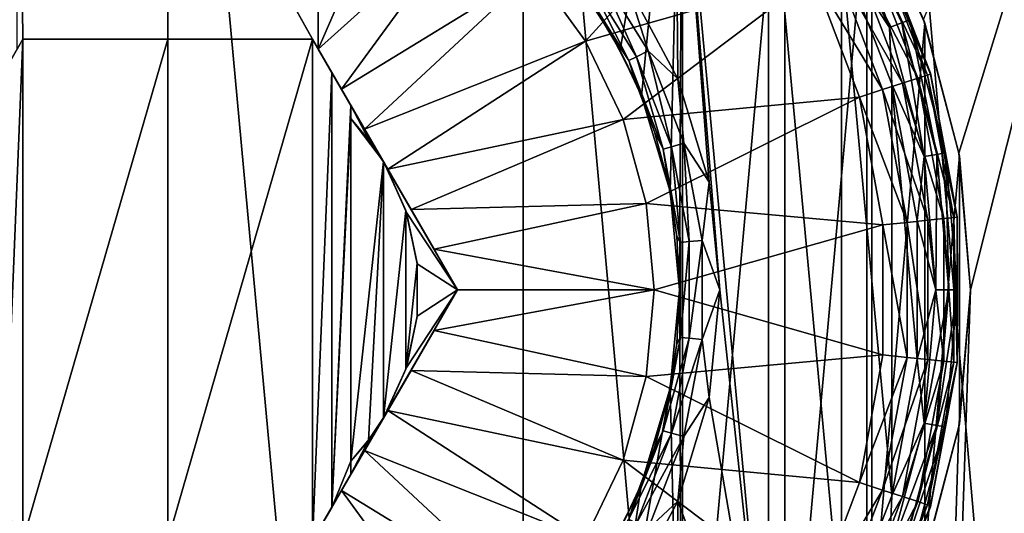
# Model space of a CAD drawing. Header units: metres. Extents: x -128 to 173, y -23 to 79.
# Tile 84 of 129: x 75.76 to 80.67, y 61.99 to 64.45. Entities that reach past the tile are written whole.
import ezdxf

# ---------------------------------------------------------------- set-up
doc = ezdxf.new("R2010")
doc.units = ezdxf.units.M
doc.layers.add('solid_ORA_153_SW0001', color=7, linetype='CONTINUOUS')

msp = doc.modelspace()

# ---------------------------------------------------------------- linework, layer by layer
at = {"layer": 'solid_ORA_153_SW0001'}
for points in [[(74.729851, 67.800003, 12.87892), (74.729828, 48.599998, 12.878917), (76.5, 48.599998, 13)], [(74.729851, 67.800003, 12.87892), (76.5, 48.599998, 13), (76.5, 67.800003, 13)], [(76.5, 67.800003, 13), (76.5, 48.599998, 13), (78.270172, 48.599998, 12.878917)], [(76.5, 67.800003, 13), (78.270172, 48.599998, 12.878917), (78.270149, 67.800003, 12.87892)], [(78.270149, 67.800003, 12.87892), (78.270172, 48.599998, 12.878917), (80.007362, 48.599998, 12.517922)], [(78.270149, 67.800003, 12.87892), (80.007362, 48.599998, 12.517922), (80.007347, 67.800003, 12.517927)], [(80.007347, 67.800003, 12.517927), (80.007362, 48.599998, 12.517922), (81.67923, 48.599998, 11.923741)], [(80.007347, 67.800003, 12.517927), (81.67923, 48.599998, 11.923741), (81.679214, 67.800003, 11.923745)], [(81.679214, 67.800003, -11.923745), (81.67923, 48.599998, -11.923741), (80.007362, 48.599998, -12.517922)], [(81.679214, 67.800003, -11.923745), (80.007362, 48.599998, -12.517922), (80.5, 63.099998, -12.369317)], [(81.679214, 67.800003, -11.923745), (80.441544, 63.781364, -12.388069), (80.265808, 64.448586, -12.442616)], [(81.679214, 67.800003, -11.923745), (80.5, 63.099998, -12.369317), (80.441544, 63.781364, -12.388069)], [(77.25, 64.300964, -11.5), (75.75, 66.978142, -11.5), (77.25, 66.978142, -11.5)], [(75.75, 64.300964, -11.5), (75.75, 66.978142, -11.5), (75.778313, 64.349998, -11.5)], [(77.221687, 64.349998, -11.5), (75.778313, 64.349998, -11.5), (75.75, 66.978142, -11.5)], [(77.25, 64.300964, -11.5), (77.221687, 64.349998, -11.5), (75.75, 66.978142, -11.5)], [(77.25, 66.978142, -11.5), (77.25, 64.751495, -12.882005), (77.25, 64.300964, -12.928216)], [(77.25, 64.300964, -11.5), (77.25, 66.978142, -11.5), (77.25, 64.300964, -12.928216)], [(78.624306, 64.510612, -9.304306), (79.064568, 66.169685, -9.192701), (78.753334, 64.293732, -9.273903)], [(78.753334, 64.293732, -9.273903), (79.064568, 66.169685, -9.192701), (78.859749, 64.066483, -9.247397)], [(78.859749, 64.066483, -9.247397), (79.064568, 66.169685, -9.192701), (79.002388, 63.590458, -9.209823)], [(79.002388, 63.590458, -9.209823), (79.064568, 66.169685, -9.192701), (79.050003, 63.100002, -9.196754)], [(79.050003, 63.100002, -9.196754), (79.064568, 66.169685, -9.192701), (79.064568, 60.030312, -9.192701)], [(79.57486, 65.658371, -9.034823), (79.064568, 60.030312, -9.192701), (79.064568, 66.169685, -9.192701)], [(78.786377, 64.628067, -10.7), (79.040596, 64.152565, -10.7), (79.025734, 65.871849, -10.7)], [(79.492165, 60.839596, -10.7), (79.492172, 65.360397, -10.7), (79.025734, 65.871849, -10.7)], [(79.25, 63.100002, -10.7), (79.492165, 60.839596, -10.7), (79.025734, 65.871849, -10.7)], [(79.197136, 63.636597, -10.7), (79.25, 63.100002, -10.7), (79.025734, 65.871849, -10.7)], [(79.040596, 64.152565, -10.7), (79.197136, 63.636597, -10.7), (79.025734, 65.871849, -10.7)], [(79.57486, 65.658371, -9.034823), (79.57486, 60.54163, -9.034823), (79.064568, 60.030312, -9.192701)], [(79.982162, 65.068382, -8.885792), (79.57486, 60.54163, -9.034823), (79.57486, 65.658371, -9.034823)], [(79.492165, 60.839596, -10.7), (79.856651, 61.428059, -10.7), (79.492172, 65.360397, -10.7)], [(79.856651, 61.428059, -10.7), (79.856659, 64.771935, -10.7), (79.492172, 65.360397, -10.7)], [(77.25, 64.300964, -12.928216), (77.653679, 65.230141, -12.788819), (78.014648, 64.990585, -12.788819)], [(77.25, 64.300964, -12.928216), (77.25, 64.751495, -12.882005), (77.653679, 65.230141, -12.788819)], [(78.581261, 64.339684, -12.788819), (78.327171, 64.690567, -12.788819), (79.38147, 65.220764, -12.535121)], [(78.581261, 64.339684, -12.788819), (79.38147, 65.220764, -12.535121), (79.716599, 64.666512, -12.535121)], [(79.982162, 65.068382, -8.885792), (79.982162, 61.131618, -8.885792), (79.57486, 60.54163, -9.034823)], [(79.907669, 65.067421, -10.823608), (79.870117, 65.045738, -10.758635), (80.156792, 64.430962, -10.758635)], [(80.197533, 64.445793, -10.823608), (80.035896, 64.860664, -10.9), (79.907669, 65.067421, -10.823608)], [(80.197533, 64.445793, -10.823608), (79.907669, 65.067421, -10.823608), (80.156792, 64.430962, -10.758635)], [(80.272293, 64.430336, -8.76656), (79.982162, 61.131618, -8.885792), (79.982162, 65.068382, -8.885792)], [(80.272293, 64.430336, -8.76656), (79.982162, 65.068382, -8.885792), (80.265808, 64.448586, -12.442616)], [(79.870117, 65.045738, -10.758635), (79.813881, 65.013268, -10.715224), (80.095772, 64.408752, -10.715224)], [(80.095772, 64.408752, -10.715224), (79.813881, 65.013268, -10.715224), (79.856659, 64.771935, -10.7)], [(80.156792, 64.430962, -10.758635), (79.870117, 65.045738, -10.758635), (80.095772, 64.408752, -10.715224)], [(77.365913, 64.100197, -12.937353), (77.25, 64.300964, -12.928216), (78.014648, 64.990585, -12.788819)], [(77.365913, 64.100197, -12.937353), (78.014648, 64.990585, -12.788819), (78.327171, 64.690567, -12.788819)], [(80.024696, 64.844719, -12.181459), (80.039543, 64.853317, -12.051724), (80.300552, 64.176231, -12.051724)], [(80.039543, 64.853317, -12.051724), (80.035896, 64.860664, -10.9), (80.29921, 64.180969, -10.9)], [(80.197533, 64.445793, -10.823608), (80.29921, 64.180969, -10.9), (80.035896, 64.860664, -10.9)], [(80.300552, 64.176231, -12.051724), (80.039543, 64.853317, -12.051724), (80.29921, 64.180969, -10.9)], [(79.981094, 64.819496, -12.302423), (80.236427, 64.15535, -12.302423), (79.91172, 64.779373, -12.406178)], [(80.024696, 64.844719, -12.181459), (80.284264, 64.170921, -12.181459), (79.981094, 64.819496, -12.302423)], [(80.284264, 64.170921, -12.181459), (80.236427, 64.15535, -12.302423), (79.981094, 64.819496, -12.302423)], [(80.024696, 64.844719, -12.181459), (80.300552, 64.176231, -12.051724), (80.284264, 64.170921, -12.181459)], [(79.91172, 64.779373, -12.406178), (80.160332, 64.130585, -12.406178), (79.82135, 64.727104, -12.485606)], [(79.856651, 61.428059, -10.7), (80.106766, 62.07349, -10.7), (79.856659, 64.771935, -10.7)], [(80.106766, 62.07349, -10.7), (80.106766, 64.126503, -10.7), (79.856659, 64.771935, -10.7)], [(80.095772, 64.408752, -10.715224), (79.856659, 64.771935, -10.7), (80.106766, 64.126503, -10.7)], [(80.236427, 64.15535, -12.302423), (80.160332, 64.130585, -12.406178), (79.91172, 64.779373, -12.406178)], [(78.633469, 64.711121, -10.684776), (78.58165, 64.671989, -10.641366), (78.835052, 64.262718, -10.641366)], [(78.893188, 64.291664, -10.684776), (78.786377, 64.628067, -10.7), (78.633469, 64.711121, -10.684776)], [(78.893188, 64.291664, -10.684776), (78.633469, 64.711121, -10.684776), (78.835052, 64.262718, -10.641366)], [(79.82135, 64.727104, -12.485606), (80.061203, 64.09832, -12.485606), (79.716599, 64.666512, -12.535121)], [(80.160332, 64.130585, -12.406178), (80.061203, 64.09832, -12.485606), (79.82135, 64.727104, -12.485606)], [(77.480789, 63.901226, -12.9426), (77.365913, 64.100197, -12.937353), (78.327171, 64.690567, -12.788819)], [(77.480789, 63.901226, -12.9426), (78.327171, 64.690567, -12.788819), (78.581261, 64.339684, -12.788819)], [(78.58165, 64.671989, -10.641366), (78.547043, 64.645859, -10.576391), (78.796242, 64.243393, -10.576391)], [(78.768791, 63.94915, -12.788819), (78.581261, 64.339684, -12.788819), (79.716599, 64.666512, -12.535121)], [(78.835052, 64.262718, -10.641366), (78.58165, 64.671989, -10.641366), (78.796242, 64.243393, -10.576391)], [(78.768791, 63.94915, -12.788819), (79.716599, 64.666512, -12.535121), (79.94632, 64.060928, -12.535121)], [(80.061203, 64.09832, -12.485606), (79.94632, 64.060928, -12.535121), (79.716599, 64.666512, -12.535121)], [(78.547043, 64.645859, -10.576391), (78.562996, 64.598846, -10.5), (78.708366, 64.375, -10.5)], [(78.796242, 64.243393, -10.576391), (78.547043, 64.645859, -10.576391), (78.708366, 64.375, -10.5)], [(78.893188, 64.291664, -10.684776), (79.040596, 64.152565, -10.7), (78.786377, 64.628067, -10.7)], [(78.624306, 64.510612, -9.304306), (78.708366, 64.375, -10.5), (78.562996, 64.598846, -10.5)], [(78.624306, 64.510612, -9.304306), (78.753334, 64.293732, -9.273903), (78.708366, 64.375, -10.5)], [(80.272293, 64.430336, -8.76656), (80.272293, 61.769665, -8.76656), (79.982162, 61.131618, -8.885792)], [(80.156792, 64.430962, -10.758635), (80.095772, 64.408752, -10.715224), (80.268402, 63.764473, -10.715224)], [(80.197533, 64.445793, -10.823608), (80.156792, 64.430962, -10.758635), (80.332359, 63.775749, -10.758635)], [(80.332359, 63.775749, -10.758635), (80.156792, 64.430962, -10.758635), (80.268402, 63.764473, -10.715224)], [(80.375053, 63.783276, -10.823608), (80.29921, 64.180969, -10.9), (80.197533, 64.445793, -10.823608)], [(80.375053, 63.783276, -10.823608), (80.197533, 64.445793, -10.823608), (80.332359, 63.775749, -10.758635)], [(80.272293, 64.430336, -8.76656), (80.265808, 64.448586, -12.442616), (80.441544, 63.781364, -12.388069)], [(80.443657, 63.769009, -8.69082), (80.272293, 61.769665, -8.76656), (80.272293, 64.430336, -8.76656)], [(80.443657, 63.769009, -8.69082), (80.272293, 64.430336, -8.76656), (80.441544, 63.781364, -12.388069)], [(78.753334, 64.293732, -9.273903), (78.829544, 64.137177, -10.5), (78.708366, 64.375, -10.5)], [(78.796242, 64.243393, -10.576391), (78.708366, 64.375, -10.5), (78.829544, 64.137177, -10.5)], [(80.268402, 63.764473, -10.715224), (80.095772, 64.408752, -10.715224), (80.106766, 64.126503, -10.7)], [(75.75, 64.300964, -11.5), (75.778313, 64.349998, -9.516404), (75.056625, 63.099998, -12.925397)], [(75.682777, 64.184532, -9.508677), (75.056625, 63.099998, -12.925397), (75.778313, 64.349998, -9.516404)], [(75.682777, 62.015465, -9.508677), (75.682777, 64.184532, -9.508677), (75.778313, 64.349998, -9.516404)], [(75.682777, 62.015465, -9.508677), (75.778313, 64.349998, -9.516404), (75.778313, 61.849998, -9.516404)], [(75.75, 64.300964, -11.5), (75.778313, 64.349998, -11.5), (75.778313, 64.349998, -9.516404)], [(76.5, 64.349998, -9.54373), (75.778313, 64.349998, -9.516404), (75.778313, 64.349998, -11.5)], [(75.778313, 61.849998, -9.516404), (75.778313, 64.349998, -9.516404), (76.5, 64.349998, -9.54373)], [(77.221687, 64.349998, -11.5), (77.221687, 64.349998, -9.516404), (75.778313, 64.349998, -11.5)], [(76.5, 64.349998, -9.54373), (75.778313, 64.349998, -11.5), (77.221687, 64.349998, -9.516404)], [(75.778313, 61.849998, -9.516404), (76.5, 64.349998, -9.54373), (76.5, 61.849998, -9.54373)], [(76.5, 61.849998, -9.54373), (76.5, 64.349998, -9.54373), (77.221687, 64.349998, -9.516404)], [(76.5, 61.849998, -9.54373), (77.221687, 64.349998, -9.516404), (77.221687, 61.849998, -9.516404)], [(77.943375, 63.099998, -9.5), (77.221687, 64.349998, -9.516404), (77.221687, 64.349998, -11.5)], [(77.317223, 64.184532, -9.508677), (77.221687, 64.349998, -9.516404), (77.943375, 63.099998, -9.5)], [(77.221687, 61.849998, -9.516404), (77.221687, 64.349998, -9.516404), (77.317223, 64.184532, -9.508677)], [(77.25, 64.300964, -11.5), (77.943375, 63.099998, -9.5), (77.221687, 64.349998, -11.5)], [(77.596344, 63.70108, -12.944057), (77.480789, 63.901226, -12.9426), (78.581261, 64.339684, -12.788819)], [(77.596344, 63.70108, -12.944057), (78.581261, 64.339684, -12.788819), (78.768791, 63.94915, -12.788819)], [(77.826584, 63.302292, -12.93554), (77.25, 64.300964, -12.928216), (77.365913, 64.100197, -12.937353)], [(77.943375, 63.099998, -12.925397), (77.25, 64.300964, -12.928216), (77.826584, 63.302292, -12.93554)], [(77.25, 64.300964, -11.5), (77.25, 64.300964, -12.928216), (77.943375, 63.099998, -12.925397)], [(77.25, 64.300964, -11.5), (77.943375, 63.099998, -12.925397), (77.943375, 63.099998, -9.5)], [(78.753334, 64.293732, -9.273903), (78.859749, 64.066483, -9.247397), (78.829544, 64.137177, -10.5)], [(78.893188, 64.291664, -10.684776), (78.835052, 64.262718, -10.641366), (79.008942, 63.813858, -10.641366)], [(79.071404, 63.831627, -10.684776), (79.040596, 64.152565, -10.7), (78.893188, 64.291664, -10.684776)], [(79.071404, 63.831627, -10.684776), (78.893188, 64.291664, -10.684776), (79.008942, 63.813858, -10.641366)], [(78.835052, 64.262718, -10.641366), (78.796242, 64.243393, -10.576391), (78.967239, 63.801991, -10.576391)], [(78.796242, 64.243393, -10.576391), (78.829544, 64.137177, -10.5), (78.925194, 63.887993, -10.5)], [(78.967239, 63.801991, -10.576391), (78.796242, 64.243393, -10.576391), (78.925194, 63.887993, -10.5)], [(79.008942, 63.813858, -10.641366), (78.835052, 64.262718, -10.641366), (78.967239, 63.801991, -10.576391)], [(77.221687, 61.849998, -9.516404), (77.317223, 64.184532, -9.508677), (77.317223, 62.015465, -9.508677)], [(77.317223, 64.184532, -9.508677), (77.582535, 63.724998, -9.5), (77.412567, 64.019386, -9.5)], [(77.317223, 64.184532, -9.508677), (77.943375, 63.099998, -9.5), (77.582535, 63.724998, -9.5)], [(77.317223, 62.015465, -9.508677), (77.317223, 64.184532, -9.508677), (77.412567, 64.019386, -9.5)], [(80.284264, 64.170921, -12.181459), (80.416267, 63.461029, -12.181459), (80.236427, 64.15535, -12.302423)], [(80.284264, 64.170921, -12.181459), (80.300552, 64.176231, -12.051724), (80.433304, 63.462826, -12.051724)], [(80.284264, 64.170921, -12.181459), (80.433304, 63.462826, -12.051724), (80.416267, 63.461029, -12.181459)], [(80.300552, 64.176231, -12.051724), (80.29921, 64.180969, -10.9), (80.433151, 63.464458, -10.9)], [(80.375053, 63.783276, -10.823608), (80.433151, 63.464458, -10.9), (80.29921, 64.180969, -10.9)], [(80.433304, 63.462826, -12.051724), (80.300552, 64.176231, -12.051724), (80.433151, 63.464458, -10.9)], [(78.859749, 64.066483, -9.247397), (78.925194, 63.887993, -10.5), (78.829544, 64.137177, -10.5)], [(79.071404, 63.831627, -10.684776), (79.197136, 63.636597, -10.7), (79.040596, 64.152565, -10.7)], [(80.160332, 64.130585, -12.406178), (80.286751, 63.447395, -12.406178), (80.061203, 64.09832, -12.485606)], [(80.233994, 62.753895, -10.7), (80.233994, 63.446095, -10.7), (80.106766, 64.126503, -10.7)], [(80.268402, 63.764473, -10.715224), (80.106766, 64.126503, -10.7), (80.233994, 63.446095, -10.7)], [(80.106766, 62.07349, -10.7), (80.233994, 62.753895, -10.7), (80.106766, 64.126503, -10.7)], [(80.236427, 64.15535, -12.302423), (80.366272, 63.455769, -12.302423), (80.160332, 64.130585, -12.406178)], [(80.366272, 63.455769, -12.302423), (80.286751, 63.447395, -12.406178), (80.160332, 64.130585, -12.406178)], [(80.416267, 63.461029, -12.181459), (80.366272, 63.455769, -12.302423), (80.236427, 64.15535, -12.302423)], [(77.711746, 63.50119, -12.941689), (77.365913, 64.100197, -12.937353), (77.480789, 63.901226, -12.9426)], [(77.826584, 63.302292, -12.93554), (77.365913, 64.100197, -12.937353), (77.711746, 63.50119, -12.941689)], [(80.061203, 64.09832, -12.485606), (80.183151, 63.436489, -12.485606), (79.94632, 64.060928, -12.535121)], [(80.286751, 63.447395, -12.406178), (80.183151, 63.436489, -12.485606), (80.061203, 64.09832, -12.485606)], [(77.317223, 62.015465, -9.508677), (77.412567, 64.019386, -9.5), (77.412567, 63.954239, -9.5)], [(77.412567, 64.019386, -9.5), (77.582535, 63.724998, -9.5), (77.504097, 63.844505, -9.5)], [(77.412567, 64.019386, -9.5), (77.504097, 63.844505, -9.5), (77.412567, 63.954239, -9.5)], [(78.883759, 63.53146, -12.788819), (78.768791, 63.94915, -12.788819), (79.94632, 64.060928, -12.535121)], [(78.859749, 64.066483, -9.247397), (79.002388, 63.590458, -9.209823), (78.925194, 63.887993, -10.5)], [(78.883759, 63.53146, -12.788819), (79.94632, 64.060928, -12.535121), (80.063087, 63.423847, -12.535121)], [(80.183151, 63.436489, -12.485606), (80.063087, 63.423847, -12.535121), (79.94632, 64.060928, -12.535121)], [(77.317223, 62.015465, -9.508677), (77.412567, 63.954239, -9.5), (77.412567, 62.245762, -9.5)], [(77.574135, 63.739326, -9.483091), (77.412567, 62.245762, -9.5), (77.412567, 63.954239, -9.5)], [(77.574135, 63.739326, -9.483091), (77.412567, 63.954239, -9.5), (77.504097, 63.844505, -9.5)], [(77.711746, 63.50119, -12.941689), (77.596344, 63.70108, -12.944057), (78.768791, 63.94915, -12.788819)], [(77.711746, 63.50119, -12.941689), (78.768791, 63.94915, -12.788819), (78.883759, 63.53146, -12.788819)], [(77.711746, 63.50119, -12.941689), (77.480789, 63.901226, -12.9426), (77.596344, 63.70108, -12.944057)], [(79.002388, 63.590458, -9.209823), (78.994278, 63.630173, -10.5), (78.925194, 63.887993, -10.5)], [(78.967239, 63.801991, -10.576391), (78.925194, 63.887993, -10.5), (78.994278, 63.630173, -10.5)], [(77.574135, 63.739326, -9.483091), (77.504097, 63.844505, -9.5), (77.582535, 63.724998, -9.5)], [(79.071404, 63.831627, -10.684776), (79.008942, 63.813858, -10.641366), (79.097397, 63.340683, -10.641366)], [(79.162056, 63.346676, -10.684776), (79.197136, 63.636597, -10.7), (79.071404, 63.831627, -10.684776)], [(79.162056, 63.346676, -10.684776), (79.071404, 63.831627, -10.684776), (79.097397, 63.340683, -10.641366)], [(79.008942, 63.813858, -10.641366), (78.967239, 63.801991, -10.576391), (79.054222, 63.336685, -10.576391)], [(78.967239, 63.801991, -10.576391), (78.994278, 63.630173, -10.5), (79.036034, 63.366547, -10.5)], [(79.054222, 63.336685, -10.576391), (78.967239, 63.801991, -10.576391), (79.036034, 63.366547, -10.5)], [(79.097397, 63.340683, -10.641366), (79.008942, 63.813858, -10.641366), (79.054222, 63.336685, -10.576391)], [(80.332359, 63.775749, -10.758635), (80.268402, 63.764473, -10.715224), (80.326538, 63.099998, -10.715224)], [(80.391479, 63.099998, -10.758635), (80.332359, 63.775749, -10.758635), (80.326538, 63.099998, -10.715224)], [(80.375053, 63.783276, -10.823608), (80.332359, 63.775749, -10.758635), (80.391479, 63.099998, -10.758635)], [(80.434837, 63.099998, -10.823608), (80.433151, 63.464458, -10.9), (80.375053, 63.783276, -10.823608)], [(80.434837, 63.099998, -10.823608), (80.375053, 63.783276, -10.823608), (80.391479, 63.099998, -10.758635)], [(80.443657, 63.769009, -8.69082), (80.441544, 63.781364, -12.388069), (80.5, 63.099998, -12.369317)], [(77.499527, 62.349369, -9.491245), (77.412567, 62.245762, -9.5), (77.574135, 63.739326, -9.483091)], [(77.499527, 62.349369, -9.491245), (77.574135, 63.739326, -9.483091), (77.574516, 62.461319, -9.483047)], [(77.685814, 63.495411, -9.469774), (77.574135, 63.739326, -9.483091), (77.582535, 63.724998, -9.5)], [(77.574516, 62.461319, -9.483047), (77.574135, 63.739326, -9.483091), (77.685814, 63.495411, -9.469774)], [(77.685814, 63.495411, -9.469774), (77.582535, 63.724998, -9.5), (77.68882, 63.486282, -9.5)], [(77.943375, 63.099998, -9.5), (77.68882, 63.486282, -9.5), (77.582535, 63.724998, -9.5)], [(80.326538, 63.099998, -10.715224), (80.268402, 63.764473, -10.715224), (80.233994, 63.446095, -10.7)], [(80.443657, 63.769009, -8.69082), (80.443657, 62.430992, -8.69082), (80.272293, 61.769665, -8.76656)], [(80.443657, 63.769009, -8.69082), (80.5, 63.099998, -12.369317), (80.5, 63.099998, -8.665031)], [(80.443657, 63.769009, -8.69082), (80.5, 63.099998, -8.665031), (80.443657, 62.430992, -8.69082)], [(79.002388, 63.590458, -9.209823), (79.036034, 63.366547, -10.5), (78.994278, 63.630173, -10.5)], [(79.162056, 63.346676, -10.684776), (79.25, 63.100002, -10.7), (79.197136, 63.636597, -10.7)], [(79.002388, 63.590458, -9.209823), (79.050003, 63.100002, -9.196754), (79.036034, 63.366547, -10.5)], [(77.826584, 63.302292, -12.93554), (77.711746, 63.50119, -12.941689), (78.883759, 63.53146, -12.788819)], [(77.826584, 63.302292, -12.93554), (78.883759, 63.53146, -12.788819), (78.922493, 63.099972, -12.788819)], [(78.922493, 63.099972, -12.788819), (78.883759, 63.53146, -12.788819), (80.063087, 63.423847, -12.535121)], [(77.574516, 62.461319, -9.483047), (77.685814, 63.495411, -9.469774), (77.686043, 62.705288, -9.469746)], [(77.742798, 63.233986, -9.462464), (77.685814, 63.495411, -9.469774), (77.68882, 63.486282, -9.5)], [(77.686043, 62.705288, -9.469746), (77.685814, 63.495411, -9.469774), (77.742798, 63.233986, -9.462464)], [(77.742798, 63.233986, -9.462464), (77.68882, 63.486282, -9.5), (77.743149, 63.230659, -9.5)], [(77.943375, 63.099998, -9.5), (77.743149, 63.230659, -9.5), (77.68882, 63.486282, -9.5)], [(80.183151, 63.436489, -12.485606), (80.183151, 62.763512, -12.485606), (80.063087, 63.423847, -12.535121)], [(80.286751, 63.447395, -12.406178), (80.286751, 62.752605, -12.406178), (80.183151, 63.436489, -12.485606)], [(80.286751, 62.752605, -12.406178), (80.183151, 62.763512, -12.485606), (80.183151, 63.436489, -12.485606)], [(80.326538, 63.099998, -10.715224), (80.233994, 63.446095, -10.7), (80.233994, 62.753895, -10.7)], [(80.366272, 63.455769, -12.302423), (80.366272, 62.744232, -12.302423), (80.286751, 63.447395, -12.406178)], [(80.366272, 62.744232, -12.302423), (80.286751, 62.752605, -12.406178), (80.286751, 63.447395, -12.406178)], [(80.416267, 63.461029, -12.181459), (80.416267, 62.738968, -12.181459), (80.366272, 63.455769, -12.302423)], [(80.416267, 62.738968, -12.181459), (80.366272, 62.744232, -12.302423), (80.366272, 63.455769, -12.302423)], [(80.416267, 63.461029, -12.181459), (80.433304, 63.462826, -12.051724), (80.433304, 62.737175, -12.051724)], [(80.416267, 63.461029, -12.181459), (80.433304, 62.737175, -12.051724), (80.416267, 62.738968, -12.181459)], [(80.433304, 63.462826, -12.051724), (80.433151, 63.464458, -10.9), (80.433151, 62.735538, -10.9)], [(80.434837, 63.099998, -10.823608), (80.433151, 62.735538, -10.9), (80.433151, 63.464458, -10.9)], [(80.433304, 62.737175, -12.051724), (80.433304, 63.462826, -12.051724), (80.433151, 62.735538, -10.9)], [(78.922493, 63.099972, -12.788819), (80.063087, 63.423847, -12.535121), (80.063087, 62.776154, -12.535121)], [(80.183151, 62.763512, -12.485606), (80.063087, 62.776154, -12.535121), (80.063087, 63.423847, -12.535121)], [(79.050003, 63.100002, -9.196754), (79.050003, 63.099998, -10.5), (79.036034, 63.366547, -10.5)], [(79.054222, 63.336685, -10.576391), (79.036034, 63.366547, -10.5), (79.050003, 63.099998, -10.5)], [(79.054222, 62.863316, -10.576391), (79.054222, 63.336685, -10.576391), (79.050003, 63.099998, -10.5)], [(79.097397, 63.340683, -10.641366), (79.054222, 63.336685, -10.576391), (79.054222, 62.863316, -10.576391)], [(79.097397, 62.859314, -10.641366), (79.097397, 63.340683, -10.641366), (79.054222, 62.863316, -10.576391)], [(79.162056, 63.346676, -10.684776), (79.097397, 63.340683, -10.641366), (79.097397, 62.859314, -10.641366)], [(79.162056, 62.853325, -10.684776), (79.162056, 63.346676, -10.684776), (79.097397, 62.859314, -10.641366)], [(79.162056, 62.853325, -10.684776), (79.25, 63.100002, -10.7), (79.162056, 63.346676, -10.684776)], [(77.943375, 63.099998, -12.925397), (77.826584, 63.302292, -12.93554), (78.922493, 63.099972, -12.788819)], [(77.686043, 62.705288, -9.469746), (77.742798, 63.233986, -9.462464), (77.742874, 62.96674, -9.462454)], [(77.742798, 63.233986, -9.462464), (77.743149, 63.230659, -9.5), (77.743149, 62.969337, -9.5)], [(77.742874, 62.96674, -9.462454), (77.742798, 63.233986, -9.462464), (77.743149, 62.969337, -9.5)], [(77.943375, 63.099998, -9.5), (77.743149, 62.969337, -9.5), (77.743149, 63.230659, -9.5)], [(75.778313, 61.849998, -11.5), (75.056625, 63.099998, -9.5), (75.778313, 61.849998, -9.516404)], [(75.682777, 62.015465, -9.508677), (75.778313, 61.849998, -9.516404), (75.056625, 63.099998, -9.5)], [(75.75, 61.899036, -11.5), (75.056625, 63.099998, -9.5), (75.778313, 61.849998, -11.5)], [(77.221687, 61.849998, -9.516404), (77.317223, 62.015465, -9.508677), (77.943375, 63.099998, -12.925397)], [(77.25, 61.899036, -11.5), (77.221687, 61.849998, -9.516404), (77.943375, 63.099998, -12.925397)], [(77.25, 61.899036, -12.928216), (77.943375, 63.099998, -12.925397), (77.826584, 62.897709, -12.93554)], [(77.25, 61.899036, -11.5), (77.943375, 63.099998, -12.925397), (77.25, 61.899036, -12.928216)], [(77.317223, 62.015465, -9.508677), (77.412567, 62.180611, -9.5), (77.943375, 63.099998, -12.925397)], [(77.412567, 62.180611, -9.5), (77.582535, 62.474998, -9.5), (77.943375, 63.099998, -12.925397)], [(77.943375, 63.099998, -9.5), (77.943375, 63.099998, -12.925397), (77.582535, 62.474998, -9.5)], [(77.943375, 63.099998, -9.5), (77.582535, 62.474998, -9.5), (77.68882, 62.713718, -9.5)], [(77.943375, 63.099998, -9.5), (77.68882, 62.713718, -9.5), (77.743149, 62.969337, -9.5)], [(77.826584, 62.897709, -12.93554), (77.943375, 63.099998, -12.925397), (78.922493, 63.099972, -12.788819)], [(77.826584, 62.897709, -12.93554), (78.922493, 63.099972, -12.788819), (78.883751, 62.668484, -12.788819)], [(78.883751, 62.668484, -12.788819), (78.922493, 63.099972, -12.788819), (80.063087, 62.776154, -12.535121)], [(79.050003, 63.100002, -9.196754), (79.064568, 60.030312, -9.192701), (79.002388, 62.60952, -9.209824)], [(79.050003, 63.100002, -9.196754), (79.002388, 62.60952, -9.209824), (79.050003, 63.099998, -10.5)], [(79.002388, 62.60952, -9.209824), (79.036034, 62.833454, -10.5), (79.050003, 63.099998, -10.5)], [(79.054222, 62.863316, -10.576391), (79.050003, 63.099998, -10.5), (79.036034, 62.833454, -10.5)], [(79.162056, 62.853325, -10.684776), (79.197144, 62.563408, -10.7), (79.25, 63.100002, -10.7)], [(79.25, 63.100002, -10.7), (79.197144, 62.563408, -10.7), (79.492165, 60.839596, -10.7)], [(80.5, 63.099998, -12.369317), (80.007362, 48.599998, -12.517922), (80.441498, 62.418369, -12.388083)], [(80.268402, 62.435528, -10.715224), (80.326538, 63.099998, -10.715224), (80.233994, 62.753895, -10.7)], [(80.391479, 63.099998, -10.758635), (80.326538, 63.099998, -10.715224), (80.268402, 62.435528, -10.715224)], [(80.332359, 62.424252, -10.758635), (80.391479, 63.099998, -10.758635), (80.268402, 62.435528, -10.715224)], [(80.434837, 63.099998, -10.823608), (80.391479, 63.099998, -10.758635), (80.332359, 62.424252, -10.758635)], [(80.375053, 62.416721, -10.823608), (80.434837, 63.099998, -10.823608), (80.332359, 62.424252, -10.758635)], [(80.375053, 62.416721, -10.823608), (80.433151, 62.735538, -10.9), (80.434837, 63.099998, -10.823608)], [(80.5, 63.099998, -8.665031), (80.5, 63.099998, -12.369317), (80.441498, 62.418369, -12.388083)], [(80.443657, 62.430992, -8.69082), (80.5, 63.099998, -8.665031), (80.441498, 62.418369, -12.388083)], [(77.686043, 62.705288, -9.469746), (77.742874, 62.96674, -9.462454), (77.68882, 62.713718, -9.5)], [(77.742874, 62.96674, -9.462454), (77.743149, 62.969337, -9.5), (77.68882, 62.713718, -9.5)], [(77.25, 61.899036, -12.928216), (77.826584, 62.897709, -12.93554), (77.365913, 62.099804, -12.937353)], [(77.365913, 62.099804, -12.937353), (77.826584, 62.897709, -12.93554), (77.711746, 62.698811, -12.941689)], [(77.711746, 62.698811, -12.941689), (77.826584, 62.897709, -12.93554), (78.883751, 62.668484, -12.788819)], [(78.967239, 62.39801, -10.576391), (79.054222, 62.863316, -10.576391), (78.994278, 62.569828, -10.5)], [(79.097397, 62.859314, -10.641366), (79.054222, 62.863316, -10.576391), (78.967239, 62.39801, -10.576391)], [(79.008942, 62.386143, -10.641366), (79.097397, 62.859314, -10.641366), (78.967239, 62.39801, -10.576391)], [(79.054222, 62.863316, -10.576391), (79.036034, 62.833454, -10.5), (78.994278, 62.569828, -10.5)], [(79.162056, 62.853325, -10.684776), (79.097397, 62.859314, -10.641366), (79.008942, 62.386143, -10.641366)], [(79.071404, 62.368374, -10.684776), (79.162056, 62.853325, -10.684776), (79.008942, 62.386143, -10.641366)], [(79.071404, 62.368374, -10.684776), (79.197144, 62.563408, -10.7), (79.162056, 62.853325, -10.684776)], [(79.002388, 62.60952, -9.209824), (78.994278, 62.569828, -10.5), (79.036034, 62.833454, -10.5)], [(78.883751, 62.668484, -12.788819), (80.063087, 62.776154, -12.535121), (79.94632, 62.139072, -12.535121)], [(80.183151, 62.763512, -12.485606), (79.94632, 62.139072, -12.535121), (80.063087, 62.776154, -12.535121)], [(80.183151, 62.763512, -12.485606), (80.061203, 62.101677, -12.485606), (79.94632, 62.139072, -12.535121)], [(80.286751, 62.752605, -12.406178), (80.061203, 62.101677, -12.485606), (80.183151, 62.763512, -12.485606)], [(80.286751, 62.752605, -12.406178), (80.160332, 62.069412, -12.406178), (80.061203, 62.101677, -12.485606)], [(80.268402, 62.435528, -10.715224), (80.233994, 62.753895, -10.7), (80.106766, 62.07349, -10.7)], [(80.366272, 62.744232, -12.302423), (80.160332, 62.069412, -12.406178), (80.286751, 62.752605, -12.406178)], [(80.366272, 62.744232, -12.302423), (80.236427, 62.044647, -12.302423), (80.160332, 62.069412, -12.406178)], [(80.416267, 62.738968, -12.181459), (80.236427, 62.044647, -12.302423), (80.366272, 62.744232, -12.302423)], [(77.365913, 62.099804, -12.937353), (77.711746, 62.698811, -12.941689), (77.480789, 62.298771, -12.9426)], [(77.480789, 62.298771, -12.9426), (77.711746, 62.698811, -12.941689), (77.596344, 62.49892, -12.944057)], [(77.574516, 62.461319, -9.483047), (77.686043, 62.705288, -9.469746), (77.582535, 62.474998, -9.5)], [(77.686043, 62.705288, -9.469746), (77.68882, 62.713718, -9.5), (77.582535, 62.474998, -9.5)], [(77.596344, 62.49892, -12.944057), (77.711746, 62.698811, -12.941689), (78.768768, 62.250793, -12.788819)], [(77.711746, 62.698811, -12.941689), (78.883751, 62.668484, -12.788819), (78.768768, 62.250793, -12.788819)], [(80.416267, 62.738968, -12.181459), (80.284264, 62.029076, -12.181459), (80.236427, 62.044647, -12.302423)], [(80.416267, 62.738968, -12.181459), (80.433304, 62.737175, -12.051724), (80.284264, 62.029076, -12.181459)], [(80.284264, 62.029076, -12.181459), (80.433304, 62.737175, -12.051724), (80.300552, 62.023769, -12.051724)], [(80.300552, 62.023769, -12.051724), (80.433151, 62.735538, -10.9), (80.29921, 62.019032, -10.9)], [(80.375053, 62.416721, -10.823608), (80.29921, 62.019032, -10.9), (80.433151, 62.735538, -10.9)], [(80.300552, 62.023769, -12.051724), (80.433304, 62.737175, -12.051724), (80.433151, 62.735538, -10.9)], [(78.768768, 62.250793, -12.788819), (78.883751, 62.668484, -12.788819), (79.94632, 62.139072, -12.535121)], [(79.002388, 62.60952, -9.209824), (79.064568, 60.030312, -9.192701), (78.476784, 59.622597, -9.336761)], [(79.002388, 62.60952, -9.209824), (78.476784, 59.622597, -9.336761), (78.859741, 62.133499, -9.247399)], [(79.002388, 62.60952, -9.209824), (78.859741, 62.133499, -9.247399), (78.994278, 62.569828, -10.5)], [(78.859741, 62.133499, -9.247399), (78.925194, 62.312008, -10.5), (78.994278, 62.569828, -10.5)], [(78.967239, 62.39801, -10.576391), (78.994278, 62.569828, -10.5), (78.925194, 62.312008, -10.5)], [(79.197144, 62.563408, -10.7), (79.040596, 62.04744, -10.7), (79.492165, 60.839596, -10.7)], [(79.071404, 62.368374, -10.684776), (79.040596, 62.04744, -10.7), (79.197144, 62.563408, -10.7)], [(77.480789, 62.298771, -12.9426), (77.596344, 62.49892, -12.944057), (78.58123, 61.860268, -12.788819)], [(77.596344, 62.49892, -12.944057), (78.768768, 62.250793, -12.788819), (78.58123, 61.860268, -12.788819)], [(77.412567, 62.180611, -9.5), (77.504097, 62.355492, -9.5), (77.582535, 62.474998, -9.5)], [(77.499527, 62.349369, -9.491245), (77.574516, 62.461319, -9.483047), (77.504097, 62.355492, -9.5)], [(77.574516, 62.461319, -9.483047), (77.582535, 62.474998, -9.5), (77.504097, 62.355492, -9.5)], [(80.441498, 62.418369, -12.388083), (80.007362, 48.599998, -12.517922), (80.265656, 61.75098, -12.442662)], [(80.095772, 61.791248, -10.715224), (80.268402, 62.435528, -10.715224), (80.106766, 62.07349, -10.7)], [(80.332359, 62.424252, -10.758635), (80.268402, 62.435528, -10.715224), (80.095772, 61.791248, -10.715224)], [(80.156792, 61.769035, -10.758635), (80.332359, 62.424252, -10.758635), (80.095772, 61.791248, -10.715224)], [(80.375053, 62.416721, -10.823608), (80.332359, 62.424252, -10.758635), (80.156792, 61.769035, -10.758635)], [(80.197533, 61.754208, -10.823608), (80.375053, 62.416721, -10.823608), (80.156792, 61.769035, -10.758635)], [(80.197533, 61.754208, -10.823608), (80.29921, 62.019032, -10.9), (80.375053, 62.416721, -10.823608)], [(80.272293, 61.769665, -8.76656), (80.441498, 62.418369, -12.388083), (80.265656, 61.75098, -12.442662)], [(80.272293, 61.769665, -8.76656), (80.443657, 62.430992, -8.69082), (80.441498, 62.418369, -12.388083)], [(77.499527, 62.349369, -9.491245), (77.504097, 62.355492, -9.5), (77.412567, 62.245762, -9.5)], [(77.412567, 62.180611, -9.5), (77.412567, 62.245762, -9.5), (77.504097, 62.355492, -9.5)], [(78.796242, 61.956608, -10.576391), (78.967239, 62.39801, -10.576391), (78.829544, 62.062824, -10.5)], [(79.008942, 62.386143, -10.641366), (78.967239, 62.39801, -10.576391), (78.796242, 61.956608, -10.576391)], [(78.835052, 61.937283, -10.641366), (79.008942, 62.386143, -10.641366), (78.796242, 61.956608, -10.576391)], [(78.967239, 62.39801, -10.576391), (78.925194, 62.312008, -10.5), (78.829544, 62.062824, -10.5)], [(79.071404, 62.368374, -10.684776), (79.008942, 62.386143, -10.641366), (78.835052, 61.937283, -10.641366)], [(78.893188, 61.908337, -10.684776), (79.071404, 62.368374, -10.684776), (78.835052, 61.937283, -10.641366)], [(78.893188, 61.908337, -10.684776), (79.040596, 62.04744, -10.7), (79.071404, 62.368374, -10.684776)], [(78.859741, 62.133499, -9.247399), (78.829544, 62.062824, -10.5), (78.925194, 62.312008, -10.5)], [(77.365913, 62.099804, -12.937353), (77.480789, 62.298771, -12.9426), (78.327133, 61.509388, -12.788819)], [(77.480789, 62.298771, -12.9426), (78.58123, 61.860268, -12.788819), (78.327133, 61.509388, -12.788819)], [(77.317223, 62.015465, -9.508677), (77.412567, 62.245762, -9.5), (77.412567, 62.180611, -9.5)], [(78.58123, 61.860268, -12.788819), (78.768768, 62.250793, -12.788819), (79.716599, 61.533485, -12.535121)], [(78.768768, 62.250793, -12.788819), (79.94632, 62.139072, -12.535121), (79.716599, 61.533485, -12.535121)], [(78.859741, 62.133499, -9.247399), (78.476784, 59.622597, -9.336761), (78.753319, 61.90625, -9.273906)], [(78.859741, 62.133499, -9.247399), (78.753319, 61.90625, -9.273906), (78.829544, 62.062824, -10.5)], [(80.061203, 62.101677, -12.485606), (79.716599, 61.533485, -12.535121), (79.94632, 62.139072, -12.535121)], [(77.25, 61.899036, -12.928216), (77.365913, 62.099804, -12.937353), (78.014603, 61.209377, -12.788819)], [(77.365913, 62.099804, -12.937353), (78.327133, 61.509388, -12.788819), (78.014603, 61.209377, -12.788819)], [(78.753319, 61.90625, -9.273906), (78.708366, 61.825001, -10.5), (78.829544, 62.062824, -10.5)], [(78.796242, 61.956608, -10.576391), (78.829544, 62.062824, -10.5), (78.708366, 61.825001, -10.5)], [(80.061203, 62.101677, -12.485606), (79.82135, 61.472897, -12.485606), (79.716599, 61.533485, -12.535121)], [(80.160332, 62.069412, -12.406178), (79.82135, 61.472897, -12.485606), (80.061203, 62.101677, -12.485606)], [(80.160332, 62.069412, -12.406178), (79.91172, 61.420628, -12.406178), (79.82135, 61.472897, -12.485606)], [(80.095772, 61.791248, -10.715224), (80.106766, 62.07349, -10.7), (79.856651, 61.428059, -10.7)], [(80.236427, 62.044647, -12.302423), (79.91172, 61.420628, -12.406178), (80.160332, 62.069412, -12.406178)], [(79.040596, 62.04744, -10.7), (78.786377, 61.571938, -10.7), (79.025726, 60.328144, -10.7)], [(78.893188, 61.908337, -10.684776), (78.786377, 61.571938, -10.7), (79.040596, 62.04744, -10.7)], [(79.040596, 62.04744, -10.7), (79.025726, 60.328144, -10.7), (79.492165, 60.839596, -10.7)], [(80.236427, 62.044647, -12.302423), (79.981094, 61.380505, -12.302423), (79.91172, 61.420628, -12.406178)], [(80.284264, 62.029076, -12.181459), (79.981094, 61.380505, -12.302423), (80.236427, 62.044647, -12.302423)], [(80.284264, 62.029076, -12.181459), (80.024696, 61.355282, -12.181459), (79.981094, 61.380505, -12.302423)], [(80.284264, 62.029076, -12.181459), (80.300552, 62.023769, -12.051724), (80.024696, 61.355282, -12.181459)], [(80.024696, 61.355282, -12.181459), (80.300552, 62.023769, -12.051724), (80.039543, 61.346684, -12.051724)], [(80.039543, 61.346684, -12.051724), (80.29921, 62.019032, -10.9), (80.035896, 61.339336, -10.9)], [(80.197533, 61.754208, -10.823608), (80.035896, 61.339336, -10.9), (80.29921, 62.019032, -10.9)], [(80.039543, 61.346684, -12.051724), (80.300552, 62.023769, -12.051724), (80.29921, 62.019032, -10.9)]]:
    msp.add_3dface(points, dxfattribs=at)

doc.saveas('drawing.dxf')
